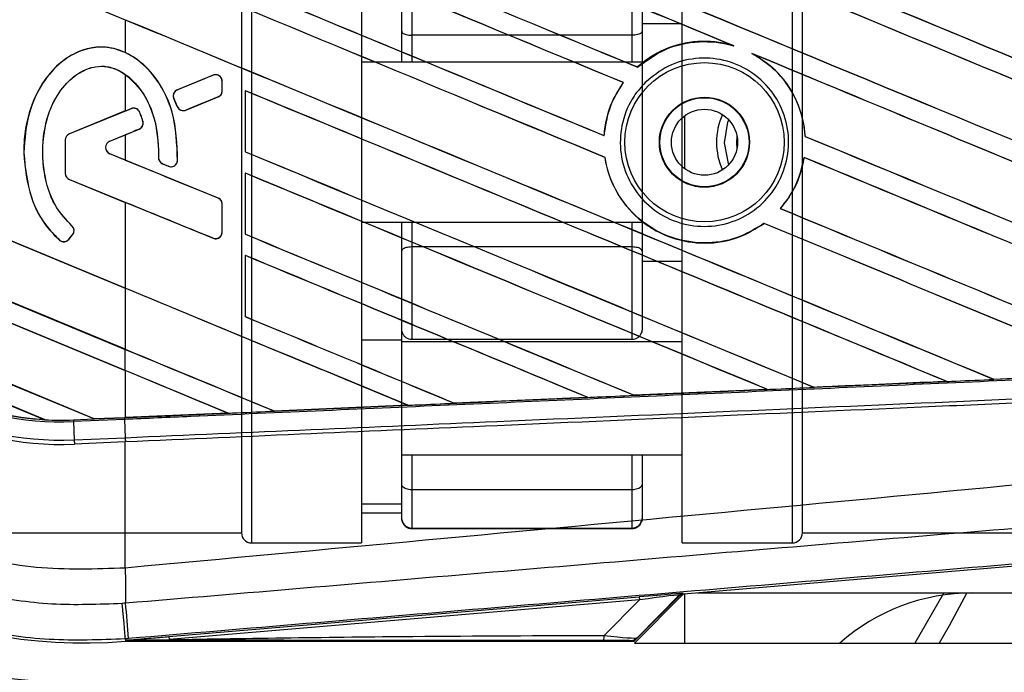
# Model space of a CAD drawing. Header units: millimetres. Extents: x 0 to 528, y 0 to 297.
# Tile 8 of 21: x 130 to 142, y 230 to 239. Entities that reach past the tile are written whole.
import ezdxf

# ---------------------------------------------------------------- set-up
doc = ezdxf.new("R2010")
doc.units = ezdxf.units.MM

msp = doc.modelspace()

# ---------------------------------------------------------------- linework, layer by layer
at = {"color": 7, "linetype": 'Continuous', "lineweight": 25}
for p, q in [((132.6768, 242.2726), (132.6768, 231.8664)), ((134.1076, 242.2726), (134.1076, 231.8664)), ((139.7009, 231.8664), (139.7009, 242.2726)), ((132.5467, 242.1425), (132.5467, 231.9965)), ((138.2701, 231.8664), (138.2701, 240.7486)), ((139.831, 231.9965), (139.831, 240.6567)), ((127.9934, 239.9211), (131.0382, 238.66)), ((134.758, 239.659), (134.758, 238.4587)), ((137.6197, 238.4587), (137.6197, 239.659)), ((134.6279, 238.5109), (134.6279, 239.5154)), ((137.7498, 239.5154), (137.7498, 238.5109)), ((131.0382, 238.66), (131.0382, 238.2343)), ((137.7498, 238.6123), (138.2701, 238.6123)), ((134.6279, 238.1101), (134.6279, 238.5109)), ((137.7498, 238.5109), (137.7498, 238.1101)), ((137.6197, 238.4587), (134.758, 238.4587)), ((134.758, 238.4587), (134.758, 238.1101)), ((137.6197, 238.1101), (137.6197, 238.4587)), ((138.9115, 238.3309), (138.9407, 238.32)), ((139.1764, 238.2223), (139.2047, 238.2094)), ((137.7498, 238.1101), (134.1076, 238.1101)), ((137.7498, 238.1101), (137.7498, 236.0289)), ((137.6907, 238.0454), (137.6893, 238.0472)), ((131.0382, 237.9503), (131.0382, 237.4756)), ((132.1782, 237.9398), (131.7145, 237.7505)), ((132.1782, 237.9398), (132.1777, 237.9409)), ((132.296, 237.7377), (132.296, 237.8606)), ((132.296, 237.8606), (132.2972, 237.8606)), ((132.2972, 237.7377), (132.2972, 237.8606)), ((137.5046, 237.844), (137.5074, 237.8441)), ((131.7145, 237.7505), (131.7141, 237.7515)), ((132.296, 237.7377), (132.2972, 237.7377)), ((132.5969, 237.7388), (132.5969, 236.9443)), ((132.5991, 237.7368), (132.5969, 237.7388)), ((132.5991, 236.9446), (132.5991, 237.7368)), ((131.6682, 237.6375), (131.6672, 237.6371)), ((131.7121, 237.5326), (131.6672, 237.6371)), ((131.6682, 237.6375), (131.7131, 237.533)), ((131.8241, 237.4876), (132.2428, 237.6586)), ((132.2428, 237.6586), (132.2433, 237.6575)), ((131.0382, 237.4756), (130.312, 237.1791)), ((131.1135, 237.5051), (130.3124, 237.1781)), ((131.1135, 237.5051), (131.1131, 237.5062)), ((131.2249, 237.4585), (131.226, 237.4589)), ((131.7131, 237.533), (131.7121, 237.5326)), ((131.8241, 237.4876), (131.8245, 237.4865)), ((131.266, 237.3436), (131.2671, 237.344)), ((138.2994, 237.4109), (138.2994, 236.7281)), ((130.838, 237.085), (131.2165, 237.2395)), ((131.2165, 237.2395), (131.2169, 237.2385)), ((130.2592, 237.0989), (130.2581, 237.0989)), ((130.2581, 237.0989), (130.2581, 236.6653)), ((130.2592, 237.0989), (130.2592, 236.6653)), ((130.3124, 237.1781), (130.312, 237.1791)), ((130.838, 237.085), (130.8384, 237.0839)), ((130.8384, 237.0839), (131.0382, 237.1655)), ((131.0382, 237.1655), (131.0382, 236.8377)), ((137.256, 237.1553), (137.2539, 237.1574)), ((139.8675, 237.1457), (139.8653, 237.1454)), ((131.0382, 235.1744), (126.5972, 237.014)), ((126.5995, 237.0118), (131.0382, 235.1732)), ((132.5969, 236.9443), (132.5991, 236.9446)), ((129.7202, 236.9341), (129.7191, 236.9341)), ((130.838, 236.9182), (130.8384, 236.9193)), ((132.2428, 236.3446), (130.838, 236.9182)), ((131.0382, 236.8377), (130.8384, 236.9193)), ((131.4709, 236.8679), (131.4697, 236.8679)), ((131.7158, 236.832), (131.717, 236.832)), ((137.2657, 236.873), (137.268, 236.8733)), ((139.8525, 236.872), (139.8544, 236.8699)), ((131.5234, 236.7891), (131.5229, 236.788)), ((131.5234, 236.7891), (131.5974, 236.7581)), ((131.5974, 236.7581), (131.597, 236.7571)), ((130.2592, 236.6653), (130.2581, 236.6653)), ((130.3124, 236.5861), (130.312, 236.5851)), ((130.312, 236.5851), (131.0382, 236.2886)), ((130.3124, 236.5861), (132.1782, 235.8244)), ((132.5969, 236.6688), (132.5969, 235.8743)), ((132.5991, 236.6667), (132.5969, 236.6688)), ((132.5991, 235.8745), (132.5991, 236.6667)), ((132.2428, 236.3446), (132.2433, 236.3457)), ((126.7099, 236.1726), (131.0382, 234.3798)), ((131.0382, 234.381), (126.7122, 236.1729)), ((131.0382, 236.2886), (131.0382, 235.1744)), ((132.296, 236.2654), (132.2972, 236.2654)), ((132.296, 235.9036), (132.296, 236.2654)), ((132.2972, 235.9036), (132.2972, 236.2654)), ((139.5467, 236.2084), (139.5437, 236.2084)), ((130.3431, 235.9853), (130.3438, 235.9861)), ((137.7498, 236.0289), (134.1076, 236.0289)), ((134.6279, 235.6563), (134.6279, 236.0289)), ((134.758, 236.0289), (134.758, 235.7094)), ((137.6197, 235.7094), (137.6197, 236.0289)), ((137.7498, 236.0289), (137.7498, 235.6563)), ((139.3348, 236.0166), (139.3362, 236.0147)), ((131.0382, 234.1044), (126.8064, 235.8572)), ((126.8098, 235.8546), (131.0382, 234.1032)), ((130.1834, 235.7997), (130.1826, 235.7988)), ((130.3054, 235.8093), (130.3526, 235.866)), ((130.3054, 235.8093), (130.3062, 235.8085)), ((130.3062, 235.8085), (130.3535, 235.8652)), ((130.3526, 235.866), (130.3535, 235.8652)), ((132.1782, 235.8244), (132.1777, 235.8233)), ((132.296, 235.9036), (132.2972, 235.9036)), ((132.5969, 235.8743), (132.5991, 235.8745)), ((134.758, 235.7094), (134.758, 234.5062)), ((137.6197, 235.7094), (134.758, 235.7094)), ((137.6197, 234.5062), (137.6197, 235.7094)), ((132.5969, 235.5988), (132.5969, 234.8042)), ((132.5991, 235.5967), (132.5969, 235.5988)), ((132.5991, 234.8045), (132.5991, 235.5967)), ((134.6279, 234.6494), (134.6279, 235.6563)), ((137.7498, 235.6563), (137.7498, 234.6494)), ((137.7498, 235.5267), (138.2701, 235.5267)), ((131.0382, 235.1732), (131.0382, 234.381)), ((127.3792, 234.8253), (130.6379, 233.4755)), ((130.6356, 233.4777), (127.3821, 234.8254)), ((132.5969, 234.8042), (132.5991, 234.8045)), ((134.6279, 234.4826), (134.6279, 234.6494)), ((131.0382, 234.1044), (131.0382, 234.3798)), ((134.6279, 234.4974), (134.1076, 234.4974)), ((134.6279, 233.011), (134.6279, 234.4826)), ((134.6279, 234.4826), (138.2701, 234.4826)), ((137.6197, 234.5062), (134.758, 234.5062)), ((129.9954, 233.4663), (127.8073, 234.3726)), ((127.8163, 234.3676), (129.9854, 233.4692)), ((131.0382, 234.1032), (131.0382, 233.4953)), ((142.3176, 233.9906), (144.0354, 234.0673)), ((144.0372, 234.0666), (142.3186, 233.9901)), ((139.9825, 233.8868), (139.9803, 233.8889)), ((139.9825, 233.8868), (141.7058, 233.9634)), ((139.9831, 233.8865), (139.9825, 233.8868)), ((141.6986, 233.9652), (141.7058, 233.9634)), ((141.7058, 233.9634), (141.707, 233.963)), ((142.3176, 233.9906), (142.3155, 233.9927)), ((142.3186, 233.9901), (142.3176, 233.9906)), ((137.0428, 233.7565), (135.3112, 233.6803)), ((137.0349, 233.7585), (137.0423, 233.7567)), ((137.0423, 233.7567), (137.0428, 233.7565)), ((137.647, 233.7834), (137.6448, 233.7855)), ((137.6473, 233.7832), (137.647, 233.7834)), ((139.3755, 233.8596), (137.6473, 233.7832)), ((139.3675, 233.8617), (139.3748, 233.8598)), ((139.3748, 233.8598), (139.3755, 233.8596)), ((132.9747, 233.5778), (134.7084, 233.6539)), ((134.7087, 233.6538), (132.9748, 233.5777)), ((134.7009, 233.6558), (134.7084, 233.6539)), ((134.7084, 233.6539), (134.7087, 233.6538)), ((135.311, 233.6804), (135.3088, 233.6825)), ((135.3112, 233.6803), (135.311, 233.6804)), ((130.6356, 233.4777), (131.0382, 233.4953)), ((130.6378, 233.4756), (131.0258, 233.4925)), ((131.0258, 233.4925), (130.6379, 233.4755)), ((131.0382, 233.493), (131.0258, 233.4925)), ((131.0258, 233.4925), (131.0258, 233.4925)), ((132.3732, 233.5514), (131.0382, 233.493)), ((132.3655, 233.5533), (132.373, 233.5514)), ((132.373, 233.5514), (132.3732, 233.5514)), ((132.9747, 233.5778), (132.9724, 233.5799)), ((132.9748, 233.5777), (132.9747, 233.5778)), ((129.9854, 233.4692), (129.9952, 233.4664)), ((129.9952, 233.4664), (129.9954, 233.4663)), ((130.3636, 233.4636), (130.6379, 233.4755)), ((130.3636, 233.4636), (130.3645, 233.4409)), ((131.0268, 233.4698), (130.3645, 233.4409)), ((130.3645, 233.4409), (130.3749, 233.2041)), ((130.6378, 233.4756), (130.6356, 233.4777)), ((131.0268, 233.4698), (131.0372, 233.233)), ((130.3749, 233.2041), (131.0357, 233.2329)), ((131.0357, 233.2329), (131.0372, 233.233)), ((131.0357, 233.2329), (131.0382, 233.1777)), ((130.3749, 233.2041), (130.3773, 233.1489)), ((131.0382, 233.1777), (130.3773, 233.1489)), ((131.0382, 233.1777), (131.0396, 233.1778)), ((131.0382, 231.5398), (131.0382, 233.1777)), ((134.6279, 232.625), (134.6279, 233.011)), ((134.6279, 233.011), (138.2701, 233.011)), ((134.758, 233.011), (134.758, 232.5565)), ((137.6197, 232.5565), (137.6197, 233.011)), ((137.7498, 233.011), (137.7498, 232.625)), ((134.6279, 232.2056), (134.6279, 232.625)), ((137.7498, 232.625), (137.7498, 232.2056)), ((134.758, 232.5565), (134.758, 232.0553)), ((137.6197, 232.5565), (134.758, 232.5565)), ((137.6197, 232.0553), (137.6197, 232.5565)), ((153.7169, 232.5018), (138.2856, 231.2006)), ((134.6279, 232.3705), (134.1076, 232.3705)), ((134.1076, 232.2566), (134.6279, 232.2566)), ((127.8639, 231.9965), (132.5467, 231.9965)), ((137.6197, 232.0553), (134.758, 232.0553)), ((137.6197, 232.0473), (134.758, 232.0473)), ((139.831, 231.9965), (144.5138, 231.9965)), ((132.6768, 231.8664), (134.1076, 231.8664)), ((138.2701, 231.8664), (139.7009, 231.8664)), ((131.0382, 231.5398), (131.0378, 231.5398)), ((137.649, 230.5656), (138.2838, 231.2004)), ((138.2328, 231.1869), (137.684, 230.6345)), ((138.2369, 231.178), (138.2328, 231.1869)), ((138.2815, 231.2095), (138.2856, 231.2006)), ((138.2994, 231.2018), (138.2994, 230.5656)), ((138.4684, 231.216), (178.6234, 231.216)), ((141.6694, 231.216), (141.2895, 230.5656)), ((131.6051, 230.6502), (137.7103, 231.165)), ((137.7136, 231.1256), (131.6085, 230.6108)), ((137.2563, 230.6652), (137.7136, 231.1256)), ((137.6569, 230.598), (138.2369, 231.178)), ((137.7103, 231.165), (137.7136, 231.1256)), ((131.0808, 230.6236), (131.0386, 230.6201)), ((131.0386, 230.6201), (131.0411, 230.5898)), ((131.0423, 230.5899), (131.0411, 230.5898)), ((131.0423, 230.5899), (131.055, 230.6036)), ((131.0548, 230.6022), (131.0423, 230.5898)), ((131.0423, 230.5899), (131.0423, 230.5898)), ((131.0423, 230.5898), (137.637, 230.5898)), ((131.0548, 230.6022), (131.055, 230.6036)), ((131.6051, 230.6502), (131.6085, 230.6108)), ((137.649, 230.5656), (509.9747, 230.5656))]:
    msp.add_line(p, q, dxfattribs=at)
at = {"color": 7, "linetype": 'Continuous', "lineweight": 25, "flags": 128}
for points in [[(138.8197, 237.0616), (138.8641, 237.329), (138.8757, 237.3598)], [(138.9811, 237.1506), (138.9758, 237.0632), (138.9811, 236.9884)], [(138.8757, 236.7792), (138.8695, 236.7952), (138.8197, 237.0616)], [(141.9652, 231.216), (141.7371, 230.7891), (141.6093, 230.5656)], [(131.0386, 230.6201), (131.0378, 230.6294), (131.0355, 230.6556), (131.032, 230.6978), (131.0272, 230.7545), (131.0213, 230.8239), (131.0146, 230.9037), (131.0072, 230.9913), (130.9994, 231.0837)], [(131.0548, 230.6022), (131.3649, 230.607), (131.6085, 230.6108)]]:
    msp.add_lwpolyline(points, dxfattribs=at)
at = {"color": 7, "linetype": 'Continuous', "lineweight": 25}
for radius in [1.0345, 0.5853, 0.5785, 0.4293]:
    msp.add_circle((138.5596, 237.0695), radius, dxfattribs=at)
for centre, radius, start, end in [((130.4947, 237.0695), 12.8777, 33.05573, 180), ((130.4947, 237.0695), 11.707, 48.18969, 311.81031), ((130.4947, 237.0695), 7.0242, 90, 270), ((130.4947, 237.0695), 6.5027, 85.18028, 274.81972), ((130.2061, 237.0695), 3.9243, 87.5, 272.5), ((130.2061, 237.0695), 3.8691, 87.5, 272.5), ((130.2061, 237.0695), 3.6321, 87.5, 272.5), ((132.2105, 237.8606), 0.0855, 0, 112.20926), ((131.7468, 237.6713), 0.0855, 112.20926, 203.24584), ((132.2105, 237.7377), 0.0855, 292.20927, 0), ((131.1458, 237.4259), 0.0855, 22.3787, 112.20929), ((131.7917, 237.5668), 0.0855, 203.24584, 292.20927), ((131.1842, 237.3187), 0.0855, 292.20926, 16.93498), ((139.6002, 237.0695), 0.8845, 155.94342, 204.05658), ((130.4947, 237.0695), 12.8777, 180, 326.94427), ((130.3448, 237.0989), 0.0867, 112.20929, 180), ((130.3448, 237.0989), 0.0855, 112.20929, 180), ((130.872, 237.0016), 0.0901, 112.20926, 247.79071), ((130.872, 237.0016), 0.0889, 112.20926, 247.79071), ((131.5564, 236.868), 0.0855, 180.035, 247.29049), ((131.6304, 236.837), 0.0855, 247.29049, 356.67135), ((130.3448, 236.6653), 0.0867, 180, 247.79071), ((130.3448, 236.6653), 0.0855, 180, 247.79071), ((132.2105, 236.2654), 0.0855, 0, 67.79071), ((130.287, 235.9207), 0.0855, 320.16689, 48.97709), ((130.287, 235.9207), 0.0867, 320.16689, 48.97709), ((130.2397, 235.8641), 0.0867, 228.8059, 320.16689), ((130.2397, 235.8641), 0.0855, 228.8059, 320.16689), ((132.2105, 235.9036), 0.0855, 247.79071, 0), ((130.2061, 237.0695), 3.6094, 228.34691, 266.65309), ((130.2061, 237.0695), 3.6093, 228.35056, 266.64944), ((130.2061, 237.0695), 3.6071, 228.50755, 266.49245), ((130.2061, 237.0695), 3.6094, 266.65309, 272.5), ((132.6768, 231.9965), 0.1301, 180, 270), ((139.7009, 231.9965), 0.1301, 270, 360), ((206.1537, 231.9978), 75.1173, 180.349329, 180.694477), ((138.288, 231.1317), 0.078, 94.82136, 134.99836), ((142.038, 228.6145), 2.6015, 90, 131.40962), ((-120.8973, 209.7377), 252.8422, 4.738282, 4.843724), ((136.9788, 230.6544), 0.2777, 348.48217, 2.22881)]:
    msp.add_arc(centre, radius, start, end, dxfattribs=at)
for centre, major_axis, ratio, start_param, end_param in [((131.0382, 238.4167), (223.1595, -92.4427), 0.0080625, 1.5451428, 1.5741362), ((131.0382, 238.4167), (223.0295, -92.3889), 0.0080625, 1.5451387, 1.5741362), ((131.0382, 242.908), (223.1595, -92.4427), 0.0080625, 4.7175918, 4.7455439), ((131.0382, 242.908), (223.0295, -92.3889), 0.0080625, 4.7176356, 4.7455551), ((131.0382, 239.4867), (223.1595, -92.4427), 0.0080625, 1.538717, 1.5626622), ((131.0382, 239.4867), (223.0295, -92.3889), 0.0080625, 1.5388271, 1.5626424), ((131.0382, 243.978), (223.1595, -92.4427), 0.0080625, 4.73054, 4.7977625), ((131.0382, 243.978), (223.0295, -92.3889), 0.0080625, 4.7305916, 4.797783), ((131.0382, 240.5568), (223.1595, -92.4427), 0.0080625, 1.4844685, 1.5497155), ((131.0382, 240.5568), (223.0295, -92.3889), 0.0080625, 1.4844738, 1.5496877), ((131.0382, 245.0481), (223.1595, -92.4427), 0.0080625, 4.7435023, 4.8082676), ((131.0382, 245.0481), (223.0295, -92.3889), 0.0080625, 4.7435622, 4.8082852), ((131.0382, 241.6268), (223.1595, -92.4427), 0.0080625, 1.4920007, 1.5367618), ((131.0382, 241.6268), (223.0295, -92.3889), 0.0080625, 1.491968, 1.5367252), ((131.0382, 246.1181), (223.1595, -92.4427), 0.0080625, 4.7564808, 4.7966243), ((131.0382, 246.1181), (223.0295, -92.3889), 0.0080625, 4.7565498, 4.7966551), ((131.0382, 242.6968), (223.1595, -92.4427), 0.0080625, 1.4935829, 1.5237995), ((131.0382, 242.6968), (223.0295, -92.3889), 0.0080625, 1.4935466, 1.5237528), ((131.0382, 241.838), (223.0295, -92.3889), 0.0080625, 4.7157288, 4.7436017), ((131.0382, 241.838), (223.1595, -92.4427), 0.0080625, 4.7157288, 4.743595), ((131.0382, 237.3466), (223.1595, -92.4427), 0.0080625, 1.5462162, 1.5741362), ((131.0382, 237.3466), (223.0295, -92.3889), 0.0080625, 1.54621, 1.5741362), ((131.0382, 240.7679), (223.0295, -92.3889), 0.0080625, 4.7157288, 4.7663143), ((131.0382, 240.7679), (223.1595, -92.4427), 0.0080625, 4.7157288, 4.7662988), ((131.0382, 239.4867), (223.1595, -92.4427), 0.0080625, 1.4949342, 1.5376601), ((131.0382, 239.4867), (223.0295, -92.3889), 0.0080625, 1.4949375, 1.5375119), ((131.0382, 239.5791), (223.1596, 91.1187), 0.0080793, 4.7121189, 4.7141966), ((131.0382, 236.2766), (223.1595, -92.4427), 0.0080625, 1.5263102, 1.5671512), ((131.0382, 236.2766), (223.0295, -92.3889), 0.0080625, 1.5263198, 1.5671374), ((131.0382, 235.0619), (223.1596, 91.1188), 0.0080793, 1.5620973, 1.5639738), ((131.0382, 239.5791), (223.1596, 91.1189), 0.0080793, 4.7090901, 4.7094257), ((131.0382, 235.0619), (223.1596, 91.1188), 0.0080793, 1.5666964, 1.5674975), ((131.0382, 242.908), (223.1595, -92.4427), 0.0080625, 4.7552941, 4.7872672), ((131.0382, 242.908), (223.0295, -92.3889), 0.0080625, 4.7553273, 4.7872878), ((131.0382, 239.6979), (223.1595, -92.4427), 0.0080625, 4.7227138, 4.7558224), ((131.0382, 239.6979), (223.0295, -92.3889), 0.0080625, 4.7227276, 4.7558335), ((131.0382, 238.9412), (223.1596, -91.1189), 0.0080793, 4.7156879, 4.721088), ((131.0382, 238.4167), (223.1595, -92.4427), 0.0080625, 1.5053953, 1.5346283), ((131.0382, 238.4167), (223.0295, -92.3889), 0.0080625, 1.505399, 1.5345964), ((131.0382, 234.8798), (223.1595, -93.4003), 0.0080502, 1.5716616, 1.5719933), ((131.0382, 235.2066), (223.1595, -92.4427), 0.0080625, 1.5367672, 1.5671512), ((131.0382, 235.2066), (223.0295, -92.3889), 0.0080625, 1.5367814, 1.5671374), ((131.0382, 234.185), (223.1596, -91.1189), 0.0080793, 1.5689888, 1.5740952), ((131.0382, 241.838), (223.1595, -92.4427), 0.0080625, 4.7538521, 4.7767798), ((131.0382, 241.838), (223.0295, -92.3889), 0.0080625, 4.7538879, 4.7767986), ((131.0382, 237.3466), (223.1595, -92.4427), 0.0080625, 1.5158534, 1.5369497), ((131.0382, 237.3466), (223.0295, -92.3889), 0.0080625, 1.5158593, 1.5369218), ((131.0382, 238.6278), (223.1595, -92.4427), 0.0080625, 4.7227138, 4.7453492), ((131.0382, 238.6278), (223.0295, -92.3889), 0.0080625, 4.7227276, 4.7453552), ((131.0382, 234.1365), (223.1595, -92.4427), 0.0080625, 1.5472259, 1.5671512), ((131.0382, 234.1365), (223.0295, -92.3889), 0.0080625, 1.5472453, 1.5671374), ((131.0382, 233.0665), (223.1595, -92.4427), 0.0080625, 1.5576876, 1.5741362), ((131.0382, 233.0665), (223.0295, -92.3889), 0.0080625, 1.5577128, 1.5741362), ((131.0382, 237.5578), (223.1595, -92.4427), 0.0080625, 4.7227138, 4.7348779), ((131.0382, 237.5578), (223.0295, -92.3889), 0.0080625, 4.7227276, 4.7348783), ((131.0382, 236.4877), (223.0295, -92.3889), 0.0080625, 4.7157288, 4.7244015), ((131.0382, 236.4877), (223.1595, -92.4427), 0.0080625, 4.7157288, 4.724407), ((131.0382, 231.9964), (223.1595, -92.4427), 0.0080625, 1.5681537, 1.5741362), ((131.0382, 231.9964), (223.0295, -92.3889), 0.0080625, 1.5681848, 1.5741362), ((131.0382, 237.392), (223.0306, 9.7407), 0.0174384, 4.7622128, 4.7699042), ((131.0382, 237.392), (223.0306, 9.7407), 0.0174384, 4.7517321, 4.7594438), ((131.0382, 237.392), (223.0306, 9.7407), 0.0174384, 4.7307768, 4.7385182), ((131.0382, 237.392), (223.0306, 9.7407), 0.0174384, 4.7412538, 4.7489822), ((131.0382, 237.392), (223.0306, 9.7407), 0.0174384, 4.7203001, 4.7280508), ((131.0382, 237.392), (223.0306, 9.7407), 0.0174384, 4.7116274, 4.7175787), ((130.8084, 233.4049), (0.1706, -0.0707), 0.0036879, 3.1511368, 3.1770094), ((137.3583, 231.1293), (0.9231, 0.0801), 0.0060141, 0.0021827, 1.1790696), ((137.3649, 231.0515), (0.8681, 0.1359), 0.0239119, 6.2599246, 7.4368114), ((138.2921, 231.1228), (-0.0329, 0.0708), 0.9999568, 5.9325602, 6.6338104), ((137.0407, 230.5952), (0.5514, 0.0013), 0.0065928, 0.0027131, 1.1795999), ((137.0407, 230.7252), (0.6442, -0.0893), 0.0487304, 5.0604057, 6.2372925)]:
    msp.add_ellipse(centre, major_axis=major_axis, ratio=ratio, start_param=start_param, end_param=end_param, dxfattribs=at)
for points, knots in [([(117.8772, 237.0695), (117.8953, 237.5824), (117.9321, 238.6241), (118.235, 240.1856), (118.6936, 241.6138), (119.2722, 242.8836), (119.9207, 243.9934), (120.6836, 245.0394), (121.5571, 246.0072), (122.5249, 246.8806), (123.5709, 247.6436), (124.6807, 248.2922), (125.9505, 248.8702), (127.3787, 249.3317), (128.9402, 249.6235), (130.4948, 249.7183), (132.0494, 249.6235), (133.6109, 249.3317), (135.0391, 248.8702), (136.3088, 248.2922), (137.4186, 247.6435), (138.4651, 246.8809), (139.4307, 246.0059), (140.2789, 245.0803), (140.7478, 244.409), (140.9681, 244.0937)], [0, 0, 0, 0, 0.0478033, 0.0970929, 0.1477616, 0.1873767, 0.2269875, 0.2674455, 0.3078991, 0.3483571, 0.3888108, 0.4284258, 0.4680366, 0.5187092, 0.5679959, 0.6157982, 0.6636044, 0.7128911, 0.7635598, 0.8031749, 0.8427857, 0.8832437, 0.9236973, 0.9641553, 1, 1, 1, 1]), ([(124.0224, 237.0693), (124.0405, 237.4332), (124.0768, 238.1609), (124.3598, 239.2221), (124.8071, 240.2209), (125.4162, 241.1321), (126.1714, 241.9257), (127.0471, 242.5841), (128.0226, 243.0836), (129.0339, 243.402), (130.0499, 243.5577), (130.709, 243.5319), (131.0386, 243.5189)], [0, 0, 0, 0, 0.1019214, 0.2038429, 0.3057653, 0.4076877, 0.5096105, 0.6115332, 0.713457, 0.8153809, 0.9076904, 1, 1, 1, 1]), ([(130.9994, 243.0553), (130.6935, 243.0673), (130.0818, 243.0913), (129.1389, 242.9468), (128.2004, 242.6512), (127.2948, 242.1877), (126.4822, 241.5766), (125.7812, 240.84), (125.2159, 239.9944), (124.8009, 239.0673), (124.5381, 238.0825), (124.5044, 237.4072), (124.4876, 237.0695)], [0, 0, 0, 0, 0.0923036, 0.1846071, 0.2865385, 0.3884688, 0.490398, 0.5923288, 0.694247, 0.7961664, 0.8980845, 1, 1, 1, 1]), ([(131.0378, 242.5992), (130.6516, 242.613), (129.8779, 242.6406), (128.7383, 242.3822), (127.679, 241.9023), (126.737, 241.2181), (125.9611, 240.3482), (125.3823, 239.3392), (125.0082, 238.2301), (124.9628, 237.4561), (124.9401, 237.0695)], [0, 0, 0, 0, 0.1248804, 0.2501396, 0.3746494, 0.4998125, 0.6247642, 0.7495577, 0.8749238, 1, 1, 1, 1]), ([(134.6279, 238.5109), (134.6279, 238.5107), (134.628, 238.5038), (134.6341, 238.4916), (134.6567, 238.4768), (134.6856, 238.4667), (134.7198, 238.46), (134.7453, 238.4591), (134.758, 238.4587)], [0, 0, 0, 0, 0.0052687, 0.2790958, 0.4871724, 0.6651612, 0.8323591, 1, 1, 1, 1]), ([(137.7498, 238.5109), (137.7498, 238.5107), (137.7497, 238.5038), (137.7436, 238.4916), (137.721, 238.4768), (137.6921, 238.4667), (137.6579, 238.46), (137.6324, 238.4591), (137.6197, 238.4587)], [0, 0, 0, 0, 0.0052687, 0.2790958, 0.4871724, 0.6651612, 0.8323591, 1, 1, 1, 1]), ([(138.9115, 238.3309), (138.8387, 238.3472), (138.6225, 238.3956), (138.2477, 238.3648), (137.9075, 238.2241), (137.7414, 238.0894), (137.6893, 238.0472)], [0, 0, 0, 0, 0.17129039, 0.50875482, 0.8462025, 1, 1, 1, 1]), ([(137.6907, 238.0454), (137.8096, 238.1321), (138.0478, 238.3058), (138.4888, 238.3982), (138.7903, 238.3651), (138.9356, 238.3216), (138.9407, 238.32)], [0, 0, 0, 0, 0.3283471, 0.658119, 0.9880092, 1, 1, 1, 1]), ([(131.0382, 238.2343), (130.9559, 238.264), (130.7949, 238.3221), (130.5374, 238.2932), (130.297, 238.1897), (130.0493, 237.981), (129.8215, 237.6178), (129.7271, 237.235), (129.7206, 236.9923), (129.7191, 236.9341)], [0, 0, 0, 0, 0.1181192, 0.2313231, 0.3438681, 0.4724961, 0.6678894, 0.9204553, 1, 1, 1, 1]), ([(131.7158, 236.832), (131.7086, 237.0453), (131.6961, 237.4126), (131.4842, 237.8623), (131.2291, 238.1342), (130.9666, 238.2791), (130.7127, 238.3179), (130.4686, 238.2713), (130.2124, 238.134), (129.9577, 237.8633), (129.7582, 237.4434), (129.7333, 237.1093), (129.7202, 236.9341)], [0, 0, 0, 0, 0.16536363, 0.28478887, 0.37991797, 0.45322426, 0.51522419, 0.57710116, 0.6445431, 0.73950389, 0.86339606, 1, 1, 1, 1]), ([(131.717, 236.832), (131.7098, 237.0455), (131.6975, 237.4133), (131.4847, 237.8611), (131.2534, 238.1152), (131.0924, 238.2043), (131.0382, 238.2343)], [0, 0, 0, 0, 0.3858589, 0.6649336, 0.8871478, 1, 1, 1, 1]), ([(139.1764, 238.2223), (139.2527, 238.1754), (139.454, 238.0514), (139.7032, 237.7501), (139.838, 237.4142), (139.859, 237.2069), (139.8653, 237.1454)], [0, 0, 0, 0, 0.2012869, 0.5312186, 0.8609815, 1, 1, 1, 1]), ([(137.7902, 237.8461), (137.886, 237.9239), (138.0777, 238.0797), (138.4427, 238.1759), (138.8146, 238.1536), (139.1594, 238.0073), (139.436, 237.7557), (139.6137, 237.4265), (139.6724, 237.0573), (139.6056, 236.6895), (139.421, 236.3646), (139.1393, 236.1191), (138.792, 235.9805), (138.4183, 235.9647), (138.0604, 236.0736), (137.7588, 236.2949), (137.5475, 236.6035), (137.4501, 236.9648), (137.4788, 237.3365), (137.6066, 237.64), (137.7392, 237.7888), (137.7902, 237.8461)], [0, 0, 0, 0, 0.0537008, 0.107401, 0.161118, 0.214849, 0.268575, 0.3222758, 0.3759418, 0.429583, 0.4832243, 0.5368906, 0.5905915, 0.6443177, 0.6980486, 0.7517655, 0.8054595, 0.8591318, 0.9127903, 0.9664454, 1, 1, 1, 1]), ([(139.8675, 237.1457), (139.8654, 237.1731), (139.8518, 237.3465), (139.7557, 237.6586), (139.5166, 238), (139.2995, 238.1457), (139.2047, 238.2094)], [0, 0, 0, 0, 0.0633447, 0.4007335, 0.7381907, 1, 1, 1, 1]), ([(130.3431, 235.9853), (130.2738, 236.0599), (130.1088, 236.2377), (129.9679, 236.6453), (129.9504, 237.1164), (130.0615, 237.5433), (130.25, 237.8301), (130.4507, 237.9894), (130.6383, 238.0587), (130.8072, 238.0597), (130.9649, 238.0042), (131.1559, 237.8725), (131.3329, 237.6259), (131.4579, 237.2675), (131.4663, 237.0082), (131.4709, 236.8679)], [0, 0, 0, 0, 0.0744353, 0.177241, 0.3086024, 0.4174643, 0.4963546, 0.5570675, 0.6030224, 0.6410452, 0.6789529, 0.7243011, 0.8099663, 0.8972232, 1, 1, 1, 1]), ([(130.3438, 235.9861), (130.2746, 236.0607), (130.1098, 236.2382), (129.9691, 236.6455), (129.9516, 237.1162), (130.0625, 237.5427), (130.2508, 237.8293), (130.4511, 237.9883), (130.6384, 238.0576), (130.8067, 238.0584), (130.938, 238.0133), (131.0098, 237.9681), (131.0382, 237.9503)], [0, 0, 0, 0, 0.1057973, 0.2519537, 0.4387447, 0.5935245, 0.7056507, 0.7919163, 0.8571803, 0.9111569, 0.9649703, 1, 1, 1, 1]), ([(131.0382, 237.9503), (131.0934, 237.9009), (131.2433, 237.767), (131.4236, 237.4341), (131.4671, 237.1034), (131.4693, 236.9019), (131.4697, 236.8679)], [0, 0, 0, 0, 0.1837852, 0.4983769, 0.9154383, 1, 1, 1, 1]), ([(132.2972, 237.8606), (132.2962, 237.8703), (132.2943, 237.8898), (132.2794, 237.9157), (132.2574, 237.9355), (132.23, 237.9467), (132.2021, 237.9486), (132.1852, 237.9433), (132.1777, 237.9409)], [0, 0, 0, 0, 0.17191462, 0.34413265, 0.51635212, 0.68857443, 0.86079915, 1, 1, 1, 1]), ([(137.5046, 237.844), (137.4605, 237.7765), (137.3363, 237.586), (137.2689, 237.3414), (137.2554, 237.1764), (137.2539, 237.1574)], [0, 0, 0, 0, 0.3272237, 0.9225469, 1, 1, 1, 1]), ([(137.256, 237.1553), (137.2783, 237.3013), (137.3163, 237.549), (137.4518, 237.7582), (137.5074, 237.8441)], [0, 0, 0, 0, 0.5894269, 1, 1, 1, 1]), ([(131.7141, 237.7515), (131.7055, 237.7471), (131.6884, 237.738), (131.6699, 237.7146), (131.6599, 237.6869), (131.6593, 237.6597), (131.6649, 237.6438), (131.6672, 237.6371)], [0, 0, 0, 0, 0.2084961, 0.420751, 0.6330051, 0.8452581, 1, 1, 1, 1]), ([(132.2433, 237.6575), (132.2518, 237.662), (132.269, 237.671), (132.2873, 237.6944), (132.2961, 237.7178), (132.2969, 237.7326), (132.2972, 237.7377)], [0, 0, 0, 0, 0.2798496, 0.5648212, 0.8497894, 1, 1, 1, 1]), ([(131.226, 237.4589), (131.2215, 237.4674), (131.2124, 237.4846), (131.1889, 237.5029), (131.1612, 237.5128), (131.1346, 237.5133), (131.1192, 237.5082), (131.1131, 237.5062)], [0, 0, 0, 0, 0.2112772, 0.4263684, 0.6414599, 0.8565516, 1, 1, 1, 1]), ([(131.266, 237.3436), (131.2629, 237.3534), (131.2568, 237.373), (131.2435, 237.4115), (131.2323, 237.4398), (131.2249, 237.4585)], [0, 0, 0, 0, 0.25229737, 0.50459435, 1, 1, 1, 1]), ([(131.2671, 237.344), (131.264, 237.3538), (131.2579, 237.3733), (131.2446, 237.4118), (131.2334, 237.4402), (131.226, 237.4589)], [0, 0, 0, 0, 0.2520744, 0.5041484, 1, 1, 1, 1]), ([(131.7121, 237.5326), (131.7167, 237.5241), (131.726, 237.5071), (131.7498, 237.4891), (131.7776, 237.4796), (131.8038, 237.4795), (131.8187, 237.4846), (131.8245, 237.4865)], [0, 0, 0, 0, 0.2131585, 0.4303443, 0.6475311, 0.8647193, 1, 1, 1, 1]), ([(131.2169, 237.2385), (131.2254, 237.2429), (131.2426, 237.252), (131.261, 237.2754), (131.271, 237.3031), (131.2715, 237.327), (131.268, 237.3402), (131.2671, 237.344)], [0, 0, 0, 0, 0.2240403, 0.4520934, 0.6801462, 0.9081986, 1, 1, 1, 1]), ([(140.9681, 230.0453), (140.7478, 229.7299), (140.2788, 229.0587), (139.4306, 228.133), (138.465, 227.258), (137.4185, 226.4955), (136.3088, 225.8468), (135.039, 225.2688), (133.6108, 224.8073), (132.0493, 224.5155), (130.4947, 224.4207), (128.9401, 224.5155), (127.3786, 224.8073), (125.9504, 225.2688), (124.6807, 225.8468), (123.5708, 226.4954), (122.5249, 227.2584), (121.5571, 228.1319), (120.6836, 229.0997), (119.9206, 230.1456), (119.2722, 231.2555), (118.6935, 232.5252), (118.235, 233.9534), (117.9321, 235.5149), (117.8953, 236.5566), (117.8772, 237.0695)], [0, 0, 0, 0, 0.03584903, 0.07630267, 0.11676067, 0.15721431, 0.19682937, 0.23644017, 0.28711272, 0.33639944, 0.38420179, 0.43200796, 0.48129463, 0.53196341, 0.57157847, 0.61118927, 0.65164726, 0.69210091, 0.7325589, 0.77301254, 0.8126276, 0.8522384, 0.90291095, 0.95219479, 1, 1, 1, 1]), ([(131.0386, 230.6201), (130.709, 230.6071), (130.0499, 230.5813), (129.0339, 230.737), (128.0226, 231.0554), (127.0471, 231.5549), (126.1714, 232.2133), (125.4162, 233.0069), (124.8071, 233.9181), (124.3598, 234.9169), (124.0768, 235.978), (124.0405, 236.7055), (124.0224, 237.0693)], [0, 0, 0, 0, 0.0923125, 0.1846249, 0.286552, 0.388479, 0.4904049, 0.5923308, 0.6942564, 0.796182, 0.898091, 1, 1, 1, 1]), ([(124.4876, 237.0695), (124.5044, 236.7318), (124.5381, 236.0565), (124.8009, 235.0717), (125.2159, 234.1446), (125.7812, 233.299), (126.4822, 232.5624), (127.2948, 231.9513), (128.2004, 231.4878), (129.1389, 231.1922), (130.0818, 231.0477), (130.6935, 231.0717), (130.9994, 231.0837)], [0, 0, 0, 0, 0.1019155, 0.2038336, 0.305753, 0.4076712, 0.509602, 0.6115312, 0.7134615, 0.8153929, 0.9076964, 1, 1, 1, 1]), ([(131.0378, 231.5398), (130.6516, 231.526), (129.8779, 231.4984), (128.7383, 231.7568), (127.679, 232.2367), (126.737, 232.9209), (125.9611, 233.7908), (125.3823, 234.7998), (125.0082, 235.9089), (124.9628, 236.6829), (124.9401, 237.0695)], [0, 0, 0, 0, 0.1248804, 0.2501396, 0.3746494, 0.4998125, 0.6247642, 0.7495577, 0.8749238, 1, 1, 1, 1]), ([(129.7191, 236.9341), (129.7381, 236.7375), (129.7716, 236.3896), (129.9726, 236.0067), (130.1313, 235.8497), (130.1826, 235.7988)], [0, 0, 0, 0, 0.4679981, 0.8279401, 1, 1, 1, 1]), ([(129.7202, 236.9341), (129.7392, 236.7376), (129.7727, 236.39), (129.9735, 236.0074), (130.1321, 235.8505), (130.1834, 235.7997)], [0, 0, 0, 0, 0.4680217, 0.8279478, 1, 1, 1, 1]), ([(131.4697, 236.8679), (131.4707, 236.8582), (131.4726, 236.8387), (131.4876, 236.8129), (131.5057, 236.7963), (131.5187, 236.7901), (131.5229, 236.788)], [0, 0, 0, 0, 0.2867523, 0.5740178, 0.8612836, 1, 1, 1, 1]), ([(131.597, 236.7571), (131.6062, 236.7542), (131.6247, 236.7485), (131.6542, 236.752), (131.681, 236.7646), (131.702, 236.7854), (131.7141, 236.8092), (131.7161, 236.8254), (131.717, 236.832)], [0, 0, 0, 0, 0.1734899, 0.3501499, 0.52681, 0.7034698, 0.8801287, 1, 1, 1, 1]), ([(137.2657, 236.873), (137.2715, 236.8405), (137.3026, 236.6636), (137.433, 236.3565), (137.7314, 236.0237), (138.1248, 235.8079), (138.5655, 235.7364), (138.992, 235.8043), (139.2271, 235.948), (139.3362, 236.0147)], [0, 0, 0, 0, 0.03700296, 0.20103477, 0.36509185, 0.52920973, 0.69341028, 0.85768727, 1, 1, 1, 1]), ([(139.3348, 236.0166), (139.2369, 235.9556), (139.014, 235.817), (138.6028, 235.7393), (138.1608, 235.7984), (137.7618, 236.0031), (137.4549, 236.3273), (137.3108, 236.6413), (137.2761, 236.8293), (137.268, 236.8733)], [0, 0, 0, 0, 0.1286936, 0.2929509, 0.4572451, 0.621517, 0.7857166, 0.9498324, 1, 1, 1, 1]), ([(139.8525, 236.872), (139.8178, 236.7289), (139.7589, 236.4858), (139.6064, 236.2893), (139.5437, 236.2084)], [0, 0, 0, 0, 0.5886716, 1, 1, 1, 1]), ([(139.5467, 236.2084), (139.5911, 236.2647), (139.7264, 236.4361), (139.8197, 236.6715), (139.8497, 236.8429), (139.8544, 236.8699)], [0, 0, 0, 0, 0.2914904, 0.8881008, 1, 1, 1, 1]), ([(132.2972, 236.2654), (132.2962, 236.2752), (132.2943, 236.2947), (132.2794, 236.3205), (132.2611, 236.3373), (132.2477, 236.3436), (132.2433, 236.3457)], [0, 0, 0, 0, 0.28447462, 0.56945132, 0.85443039, 1, 1, 1, 1]), ([(132.1777, 235.8233), (132.1869, 235.8206), (132.2055, 235.815), (132.235, 235.8188), (132.2617, 235.8316), (132.2826, 235.8526), (132.2951, 235.8778), (132.2965, 235.8956), (132.2972, 235.9036)], [0, 0, 0, 0, 0.1692483, 0.3414713, 0.5136948, 0.6859172, 0.858137, 1, 1, 1, 1]), ([(134.758, 235.7094), (134.7453, 235.7089), (134.7198, 235.708), (134.6856, 235.7012), (134.6567, 235.691), (134.6341, 235.6759), (134.628, 235.6635), (134.6279, 235.6564), (134.6279, 235.6563)], [0, 0, 0, 0, 0.1676409, 0.3348388, 0.5128276, 0.7209042, 0.9947313, 1, 1, 1, 1]), ([(137.7498, 235.6563), (137.7498, 235.6564), (137.7497, 235.6635), (137.7436, 235.6759), (137.721, 235.691), (137.6921, 235.7012), (137.6579, 235.708), (137.6324, 235.7089), (137.6197, 235.7094)], [0, 0, 0, 0, 0.0052687, 0.2790958, 0.4871724, 0.6651612, 0.8323591, 1, 1, 1, 1]), ([(134.758, 234.5062), (134.7453, 234.5074), (134.7198, 234.5098), (134.6856, 234.5281), (134.6567, 234.5559), (134.6341, 234.5966), (134.628, 234.63), (134.6279, 234.649), (134.6279, 234.6494)], [0, 0, 0, 0, 0.1676409, 0.3348388, 0.5128276, 0.7209042, 0.9947313, 1, 1, 1, 1]), ([(137.7498, 234.6494), (137.7498, 234.649), (137.7497, 234.63), (137.7436, 234.5966), (137.721, 234.5559), (137.6921, 234.5281), (137.6579, 234.5098), (137.6324, 234.5074), (137.6197, 234.5062)], [0, 0, 0, 0, 0.0052687, 0.2790958, 0.4871724, 0.6651612, 0.8323591, 1, 1, 1, 1]), ([(153.39, 234.466), (152.5481, 234.4278), (150.5603, 234.3376), (147.9955, 234.2219), (145.1239, 234.093), (142.25, 233.9646), (138.7985, 233.8113), (135.3451, 233.6589), (132.7542, 233.5452), (131.3147, 233.4823), (131.0268, 233.4698)], [0, 0, 0, 0, 0.11330093, 0.26751, 0.34461273, 0.49882179, 0.65303083, 0.80723985, 0.96144886, 1, 1, 1, 1]), ([(131.0372, 233.233), (132.6465, 233.3032), (135.2356, 233.4161), (138.803, 233.5717), (141.0055, 233.6678), (143.208, 233.7638), (145.4104, 233.8599), (148.3438, 233.9878), (151.102, 234.1081), (152.8806, 234.1857), (153.6843, 234.2208)], [0, 0, 0, 0, 0.2128192, 0.3423754, 0.4719315, 0.5043199, 0.6339993, 0.7636563, 0.8932125, 1, 1, 1, 1]), ([(153.689, 234.1655), (152.8853, 234.1304), (151.1065, 234.0528), (148.348, 233.9326), (145.4143, 233.8046), (143.2117, 233.7086), (141.0089, 233.6125), (138.8062, 233.5165), (135.2384, 233.3609), (132.6491, 233.248), (131.0396, 233.1778)], [0, 0, 0, 0, 0.1067875, 0.2363437, 0.3660006, 0.49568, 0.5280684, 0.6576246, 0.7871807, 1, 1, 1, 1]), ([(139.3755, 233.8596), (139.4144, 233.8613), (139.6169, 233.8703), (139.8195, 233.8793), (139.9831, 233.8865)], [0, 0, 0, 0, 0.1920833, 1, 1, 1, 1]), ([(141.707, 233.963), (141.2371, 233.9421), (140.6625, 233.9166), (140.0878, 233.8911), (139.9831, 233.8865)], [0, 0, 0, 0, 0.81785239, 1, 1, 1, 1]), ([(141.707, 233.963), (141.7459, 233.9647), (141.9497, 233.9738), (142.1536, 233.9828), (142.3186, 233.9901)], [0, 0, 0, 0, 0.1907829, 1, 1, 1, 1]), ([(153.6972, 233.7645), (153.6098, 233.7504), (153.0705, 233.6639), (150.7041, 233.4229), (145.842, 232.9209), (138.8273, 232.2602), (133.6356, 231.7801), (131.0382, 231.5398)], [0, 0, 0, 0, 0.0117013, 0.0722088, 0.3141935, 0.6568871, 1, 1, 1, 1]), ([(135.311, 233.6804), (135.3216, 233.6808), (135.8988, 233.7062), (136.4759, 233.7317), (137.0423, 233.7567)], [0, 0, 0, 0, 0.0183639, 1, 1, 1, 1]), ([(137.0428, 233.7565), (137.0817, 233.7582), (137.2832, 233.7671), (137.4847, 233.776), (137.6473, 233.7832)], [0, 0, 0, 0, 0.1930537, 1, 1, 1, 1]), ([(137.647, 233.7834), (138.0298, 233.8003), (138.6058, 233.8258), (139.1816, 233.8513), (139.3748, 233.8598)], [0, 0, 0, 0, 0.66456918, 1, 1, 1, 1]), ([(134.7087, 233.6538), (134.7476, 233.6555), (134.9484, 233.6643), (135.1493, 233.6731), (135.3112, 233.6803)], [0, 0, 0, 0, 0.1936854, 1, 1, 1, 1]), ([(131.0258, 233.4925), (131.3136, 233.5051), (131.7627, 233.5247), (132.2118, 233.5444), (132.373, 233.5514)], [0, 0, 0, 0, 0.6409226, 1, 1, 1, 1]), ([(131.0258, 233.4925), (131.0258, 233.4921), (131.0259, 233.4912), (131.0261, 233.4867), (131.0264, 233.4797), (131.0267, 233.4731), (131.0268, 233.4698)], [0, 0, 0, 0, 0.2238785, 0.4825856, 0.7412928, 1, 1, 1, 1]), ([(132.3732, 233.5514), (132.4121, 233.5531), (132.6126, 233.5618), (132.8131, 233.5706), (132.9748, 233.5777)], [0, 0, 0, 0, 0.1939728, 1, 1, 1, 1]), ([(131.0419, 231.0873), (131.0419, 231.0873), (132.583, 231.2164), (135.6655, 231.4773), (140.2875, 231.8652), (146.3047, 232.3701), (150.7696, 232.743), (153.6991, 232.9876)], [0, 0, 0, 0, 0.0000007, 0.2037107, 0.4074721, 0.6112331, 1, 1, 1, 1]), ([(134.758, 232.5565), (134.7453, 232.5571), (134.7198, 232.5583), (134.6856, 232.567), (134.6567, 232.5803), (134.6341, 232.5998), (134.628, 232.6158), (134.6279, 232.6249), (134.6279, 232.625)], [0, 0, 0, 0, 0.1676409, 0.3348388, 0.5128276, 0.7209042, 0.9947313, 1, 1, 1, 1]), ([(137.7498, 232.625), (137.7498, 232.6249), (137.7497, 232.6158), (137.7436, 232.5998), (137.721, 232.5803), (137.6921, 232.567), (137.6579, 232.5583), (137.6324, 232.5571), (137.6197, 232.5565)], [0, 0, 0, 0, 0.0052687, 0.2790958, 0.4871724, 0.6651612, 0.8323591, 1, 1, 1, 1]), ([(153.6966, 232.5204), (150.7703, 232.276), (146.3124, 231.9037), (140.3055, 231.3999), (135.6942, 231.0124), (132.6184, 230.7532), (131.0808, 230.6236)], [0, 0, 0, 0, 0.3890527, 0.5926729, 0.7963808, 1, 1, 1, 1]), ([(134.758, 232.0553), (134.7453, 232.0565), (134.7198, 232.0591), (134.6856, 232.0783), (134.6567, 232.1074), (134.6341, 232.1502), (134.628, 232.1852), (134.6279, 232.2052), (134.6279, 232.2056)], [0, 0, 0, 0, 0.1676409, 0.3348388, 0.5128276, 0.7209042, 0.9947313, 1, 1, 1, 1]), ([(137.7498, 232.2056), (137.7498, 232.2052), (137.7497, 232.1852), (137.7436, 232.1502), (137.721, 232.1074), (137.6921, 232.0783), (137.6579, 232.0591), (137.6324, 232.0565), (137.6197, 232.0553)], [0, 0, 0, 0, 0.00526874, 0.27909576, 0.48717237, 0.66516117, 0.83235913, 1, 1, 1, 1]), ([(134.758, 232.0473), (134.7453, 232.0486), (134.7198, 232.0511), (134.6856, 232.0703), (134.6567, 232.0994), (134.6341, 232.142), (134.628, 232.177), (134.6279, 232.1969), (134.6279, 232.1973)], [0, 0, 0, 0, 0.1676409, 0.3348388, 0.5128276, 0.7209042, 0.9947313, 1, 1, 1, 1]), ([(137.7498, 232.1973), (137.7498, 232.1969), (137.7497, 232.177), (137.7436, 232.142), (137.721, 232.0994), (137.6921, 232.0703), (137.6579, 232.0511), (137.6324, 232.0486), (137.6197, 232.0473)], [0, 0, 0, 0, 0.00526874, 0.27909576, 0.48717237, 0.66516117, 0.83235913, 1, 1, 1, 1]), ([(130.9994, 231.0837), (131.0135, 231.0859), (131.0277, 231.088), (131.0419, 231.0873), (131.0419, 231.0873)], [0, 0, 0, 0, 0.9996347, 1, 1, 1, 1]), ([(137.2509, 230.599), (136.0939, 230.5995), (134.0278, 230.6005), (131.9633, 230.6017), (131.0548, 230.6022)], [0, 0, 0, 0, 0.5599728, 1, 1, 1, 1]), ([(131.055, 230.6036), (131.0585, 230.6039), (131.0675, 230.6047), (131.085, 230.6062), (131.1113, 230.6084), (131.1507, 230.6118), (131.2093, 230.6168), (131.2967, 230.6242), (131.4317, 230.6356), (131.539, 230.6447), (131.6051, 230.6502)], [0, 0, 0, 0, 0.0199034, 0.0510155, 0.0969562, 0.1650388, 0.266176, 0.4166536, 0.6407761, 1, 1, 1, 1]), ([(131.6085, 230.6108), (132.6629, 230.6271), (134.5456, 230.6563), (136.4281, 230.6625), (137.2563, 230.6652)], [0, 0, 0, 0, 0.5600252, 1, 1, 1, 1]), ([(137.592, 230.5964), (137.6114, 230.5987), (137.6459, 230.6027), (137.6723, 230.6248), (137.684, 230.6345)], [0, 0, 0, 0, 0.56, 1, 1, 1, 1]), ([(137.637, 230.5898), (137.6239, 230.591), (137.6006, 230.5932), (137.5947, 230.5955), (137.592, 230.5964)], [0, 0, 0, 0, 0.560586, 1, 1, 1, 1]), ([(137.637, 230.5898), (137.6394, 230.5899), (137.6449, 230.5904), (137.6518, 230.5935), (137.6555, 230.5968), (137.6569, 230.598)], [0, 0, 0, 0, 0.3193957, 0.7481913, 1, 1, 1, 1]), ([(137.684, 230.6345), (137.6821, 230.6308), (137.6786, 230.6242), (137.6635, 230.606), (137.6569, 230.598)], [0, 0, 0, 0, 0.5593923, 1, 1, 1, 1])]:
    msp.add_open_spline(points, degree=3, knots=knots, dxfattribs=at)
msp.add_open_spline([(131.0372, 233.233), (131.0373, 233.2292), (131.0377, 233.2216), (131.0383, 233.2079), (131.0389, 233.1931), (131.0393, 233.1829), (131.0396, 233.1778)], degree=3, dxfattribs=at)

doc.saveas('drawing.dxf')
